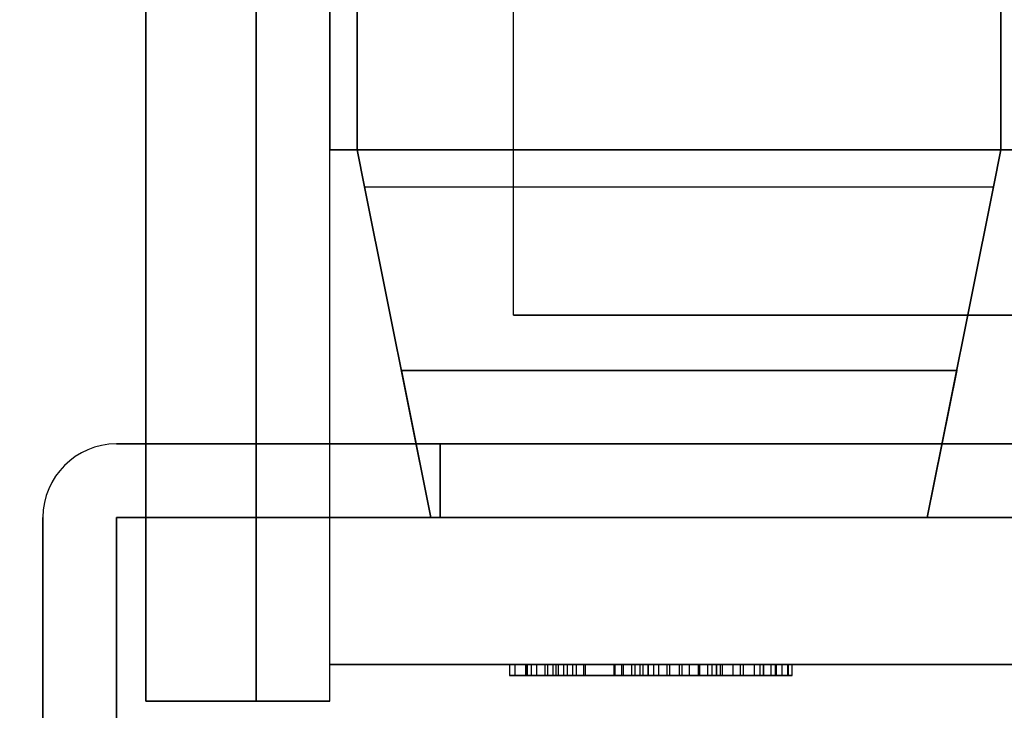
# Model space of a CAD drawing. Header units: millimetres. Extents: x 0 to 1524, y 0 to 1016.
# Tile 170 of 256: x 653.15 to 655.83, y 765.25 to 767.13. Entities that reach past the tile are written whole.
import ezdxf

# ---------------------------------------------------------------- set-up
doc = ezdxf.new("R2010")
doc.units = ezdxf.units.MM
doc.header["$LTSCALE"] = 83.82
doc.layers.get('0').update_dxf_attribs({"linetype": 'CONTINUOUS'})
doc.styles.get("Standard").update_dxf_attribs({"font": 'txt', "width": 0.8})
doc.dimstyles.new('DIMSTYLE_1', dxfattribs={"dimtxt": 15, "dimasz": 12, "dimexe": 0.18, "dimexo": 0.0625, "dimgap": 0.09, "dimtad": 1, "dimzin": 0, "dimdsep": 46, "dimtxsty": 'STANDARD', "dimblk": 'CLOSED', "dimblk1": 'CLOSED', "dimblk2": 'CLOSED', "dimcen": 0.09, "dimadec": 0, "dimazin": 0, "dimtp": 0.01, "dimtm": 0.01, "dimtfac": 1, "dimtofl": 0, "dimtmove": 0, "dimatfit": 3, "dimldrblk": 'CLOSED', "dimfxl": 1, "dimtolj": 1, "dimtzin": 0, "dimarcsym": 0})

# ---------------------------------------------------------------- blocks, each defined once
blk = doc.blocks.new('_CLOSED')
at = {"color": 0, "linetype": 'BYBLOCK'}
for p, q in [((0, 0), (-1, 0.20833)), ((-1, 0.20833), (-1, -0.20833)), ((-1, -0.20833), (0, 0)), ((-1, 0), (0, 0))]:
    blk.add_line(p, q, dxfattribs=at)
blk = doc.blocks.new('*D8')
at = {"color": 2, "linetype": 'CONTINUOUS'}
for p, q in [((743.4875, 787.1161), (417.6691, 787.1161)), ((418.6691, 787.1161), (418.6691, 678.1368)), ((418.6691, 569.1575), (418.6691, 678.1368)), ((571.0558, 569.1575), (417.6691, 569.1575))]:
    blk.add_line(p, q, dxfattribs=at)
at = {"color": 2, "linetype": 'CONTINUOUS', "xscale": 12, "yscale": 12, "zscale": 12}
for p, rotation in [((418.6691, 787.1161), 90), ((418.6691, 569.1575), 270)]:
    blk.add_blockref('_CLOSED', p, dxfattribs=dict(at, rotation=rotation))

msp = doc.modelspace()

# ---------------------------------------------------------------- linework, layer by layer
at = {"color": 6, "linetype": 'CONTINUOUS'}
for p, q in [((654.0694, 769.6775), (654.0694, 766.7775)), ((654.0694, 769.6775), (654.0694, 766.7775)), ((654.0694, 769.6775), (654.0694, 766.7775)), ((654.0694, 769.6775), (654.0694, 766.7775)), ((653.4944, 765.2775), (653.4944, 768.9775)), ((653.4944, 768.9775), (653.4944, 765.2775)), ((653.4944, 765.2775), (653.4944, 768.9775)), ((653.4944, 768.9775), (653.4944, 765.2775)), ((653.7944, 768.9775), (653.7944, 765.2775)), ((653.7944, 765.2775), (653.7944, 768.9775)), ((653.7944, 768.9775), (653.7944, 765.2775)), ((653.7944, 765.2775), (653.7944, 768.9775)), ((653.9944, 765.3775), (653.9944, 768.6775)), ((653.9944, 765.3775), (653.9944, 768.6775)), ((653.9944, 765.3775), (653.9944, 768.6775)), ((653.9944, 765.3775), (653.9944, 768.6775)), ((654.4944, 766.3275), (654.4944, 768.1775)), ((654.4944, 766.3275), (654.4944, 768.1775)), ((654.4944, 766.3275), (654.4944, 768.1775)), ((654.4944, 766.3275), (654.4944, 768.1775)), ((653.9944, 765.2775), (653.9944, 766.7775)), ((655.8944, 766.7775), (653.9944, 766.7775)), ((653.9944, 766.7775), (655.8944, 766.7775)), ((653.9944, 765.2775), (653.9944, 766.7775)), ((653.9944, 765.2775), (653.9944, 766.7775)), ((655.8944, 766.7775), (653.9944, 766.7775)), ((653.9944, 766.7775), (655.8944, 766.7775)), ((653.9944, 765.2775), (653.9944, 766.7775)), ((654.0894, 766.6775), (655.7994, 766.6775)), ((654.0894, 766.6775), (655.7994, 766.6775)), ((654.0894, 766.6775), (655.7994, 766.6775)), ((654.0894, 766.6775), (655.7994, 766.6775)), ((654.2944, 765.9775), (653.4144, 765.9775)), ((653.4144, 765.9775), (654.2944, 765.9775)), ((653.4144, 765.9775), (654.2944, 765.9775)), ((653.4144, 765.9775), (654.2944, 765.9775)), ((654.2944, 765.9775), (653.4144, 765.9775)), ((653.4144, 765.9775), (654.2944, 765.9775)), ((654.2944, 765.9775), (653.4144, 765.9775)), ((653.4144, 765.9775), (654.2944, 765.9775)), ((653.4144, 765.9775), (654.2944, 765.9775)), ((653.4144, 765.9775), (654.2944, 765.9775)), ((654.2944, 765.9775), (653.4144, 765.9775)), ((653.4144, 765.9775), (654.2944, 765.9775)), ((653.2144, 763.9775), (653.2144, 765.7775)), ((653.2144, 765.7775), (653.2144, 763.9775)), ((653.2144, 763.9775), (653.2144, 765.7775)), ((653.2144, 763.9775), (653.2144, 765.7775)), ((653.2144, 763.9775), (653.2144, 765.7775)), ((653.2144, 765.7775), (653.2144, 763.9775)), ((653.2144, 763.9775), (653.2144, 765.7775)), ((653.2144, 765.7775), (653.2144, 763.9775)), ((653.2144, 763.9775), (653.2144, 765.7775)), ((653.2144, 763.9775), (653.2144, 765.7775)), ((653.2144, 763.9775), (653.2144, 765.7775)), ((653.2144, 765.7775), (653.2144, 763.9775)), ((653.4144, 763.9336), (653.4144, 765.7775)), ((653.4144, 765.7775), (653.4144, 763.9336)), ((653.4144, 765.7775), (654.2944, 765.7775)), ((654.2944, 765.7775), (653.4144, 765.7775)), ((653.4144, 765.7775), (653.4144, 763.9336)), ((654.2944, 765.7775), (653.4144, 765.7775)), ((653.4144, 765.7775), (653.4144, 763.9336)), ((654.2944, 765.7775), (653.4144, 765.7775)), ((653.4144, 765.7775), (653.4144, 763.9336)), ((653.4144, 763.9336), (653.4144, 765.7775)), ((654.2944, 765.7775), (653.4144, 765.7775)), ((653.4144, 765.7775), (654.2944, 765.7775)), ((653.4144, 763.9336), (653.4144, 765.7775)), ((653.4144, 765.7775), (653.4144, 763.9336)), ((653.4144, 765.7775), (654.2944, 765.7775)), ((654.2944, 765.7775), (653.4144, 765.7775)), ((653.4144, 765.7775), (653.4144, 763.9336)), ((654.2944, 765.7775), (653.4144, 765.7775)), ((653.4144, 765.7775), (653.4144, 763.9336)), ((654.2944, 765.7775), (653.4144, 765.7775)), ((653.4144, 765.7775), (653.4144, 763.9336)), ((653.4144, 763.9336), (653.4144, 765.7775)), ((654.2944, 765.7775), (653.4144, 765.7775)), ((653.4144, 765.7775), (654.2944, 765.7775)), ((653.4944, 765.2775), (653.4944, 765.7775)), ((653.9944, 765.7775), (653.4944, 765.7775)), ((653.4944, 765.7775), (653.9944, 765.7775)), ((653.4944, 765.2775), (653.4944, 765.7775)), ((653.4944, 765.2775), (653.4944, 765.7775)), ((653.9944, 765.7775), (653.4944, 765.7775)), ((653.4944, 765.7775), (653.9944, 765.7775)), ((653.4944, 765.2775), (653.4944, 765.7775)), ((653.9944, 765.3775), (653.9944, 765.7775)), ((653.9944, 765.3775), (653.9944, 765.7775)), ((653.9944, 765.3775), (653.9944, 765.7775)), ((653.9944, 765.3775), (653.9944, 765.7775)), ((654.2694, 765.7775), (655.6194, 765.7775)), ((654.2694, 765.7775), (655.6194, 765.7775)), ((654.2694, 765.7775), (655.6194, 765.7775)), ((655.6194, 765.7775), (654.2694, 765.7775)), ((654.2694, 765.7775), (655.6194, 765.7775)), ((654.2694, 765.7775), (655.6194, 765.7775)), ((654.2694, 765.7775), (655.6194, 765.7775)), ((655.6194, 765.7775), (654.2694, 765.7775)), ((653.9944, 765.2775), (653.9944, 765.3775)), ((653.9944, 765.3775), (655.8944, 765.3775)), ((655.8944, 765.3775), (653.9944, 765.3775)), ((653.9944, 765.2775), (653.9944, 765.3775)), ((653.9944, 765.2775), (653.9944, 765.3775)), ((653.9944, 765.3775), (655.8944, 765.3775)), ((655.8944, 765.3775), (653.9944, 765.3775)), ((653.9944, 765.2775), (653.9944, 765.3775)), ((654.4833, 765.3775), (654.531, 765.3775)), ((654.5564, 765.3775), (654.4833, 765.3775)), ((654.4833, 765.3775), (654.4833, 765.3475)), ((654.4833, 765.3775), (654.531, 765.3775)), ((654.5564, 765.3775), (654.4833, 765.3775)), ((654.4833, 765.3775), (654.4833, 765.3475)), ((654.4981, 765.3775), (654.5793, 765.3775)), ((655.1743, 765.3775), (654.4981, 765.3775)), ((654.4981, 765.3775), (654.4981, 765.3475)), ((654.4981, 765.3775), (654.5793, 765.3775)), ((655.1743, 765.3775), (654.4981, 765.3775)), ((654.4981, 765.3775), (654.4981, 765.3475)), ((654.5277, 765.3775), (654.6097, 765.3775)), ((654.5425, 765.3775), (654.5277, 765.3775)), ((654.5277, 765.3475), (654.5277, 765.3775)), ((654.5277, 765.3775), (654.5277, 765.3475)), ((654.5277, 765.3775), (654.6097, 765.3775)), ((654.5425, 765.3775), (654.5277, 765.3775)), ((654.5277, 765.3475), (654.5277, 765.3775)), ((654.5277, 765.3775), (654.5277, 765.3475)), ((654.531, 765.3775), (654.7879, 765.3775)), ((654.531, 765.3775), (654.531, 765.3475)), ((654.531, 765.3775), (654.7879, 765.3775)), ((654.531, 765.3775), (654.531, 765.3475)), ((654.5425, 765.3775), (654.6402, 765.3775)), ((654.5425, 765.3775), (654.6402, 765.3775)), ((654.7699, 765.3775), (654.5564, 765.3775)), ((654.5564, 765.3775), (654.5564, 765.3475)), ((654.7699, 765.3775), (654.5564, 765.3775)), ((654.5564, 765.3775), (654.5564, 765.3475)), ((654.5793, 765.3775), (654.815, 765.3775)), ((654.5793, 765.3775), (654.5793, 765.3475)), ((654.5793, 765.3775), (654.815, 765.3775)), ((654.5793, 765.3775), (654.5793, 765.3475)), ((654.587, 765.3775), (654.6314, 765.3775)), ((654.587, 765.3775), (654.6314, 765.3775)), ((654.6018, 765.3775), (655.1743, 765.3775)), ((654.665, 765.3775), (654.6018, 765.3775)), ((654.6018, 765.3475), (654.6018, 765.3775)), ((654.6018, 765.3775), (655.1743, 765.3775)), ((654.665, 765.3775), (654.6018, 765.3775)), ((654.6018, 765.3475), (654.6018, 765.3775)), ((654.6097, 765.3775), (654.8604, 765.3775)), ((654.6097, 765.3775), (654.6097, 765.3475)), ((654.6097, 765.3775), (654.8604, 765.3775)), ((654.6097, 765.3775), (654.6097, 765.3475)), ((654.655, 765.3775), (654.6166, 765.3775)), ((654.655, 765.3775), (654.6166, 765.3775)), ((654.6886, 765.3775), (654.6314, 765.3775)), ((654.6842, 765.3775), (654.6314, 765.3775)), ((654.6314, 765.3475), (654.6314, 765.3775)), ((654.6886, 765.3775), (654.6314, 765.3775)), ((654.6842, 765.3775), (654.6314, 765.3775)), ((654.6314, 765.3475), (654.6314, 765.3775)), ((654.6402, 765.3775), (654.8462, 765.3775)), ((654.6402, 765.3775), (654.6402, 765.3475)), ((654.6402, 765.3775), (654.8462, 765.3775)), ((654.6402, 765.3775), (654.6402, 765.3475)), ((654.824, 765.3775), (654.655, 765.3775)), ((654.655, 765.3775), (654.655, 765.3475)), ((654.824, 765.3775), (654.655, 765.3775)), ((654.655, 765.3775), (654.655, 765.3475)), ((654.8888, 765.3775), (654.665, 765.3775)), ((654.665, 765.3775), (654.665, 765.3475)), ((654.8888, 765.3775), (654.665, 765.3775)), ((654.665, 765.3775), (654.665, 765.3475)), ((654.8381, 765.3775), (654.6842, 765.3775)), ((654.6842, 765.3775), (654.6842, 765.3475)), ((654.8381, 765.3775), (654.6842, 765.3775)), ((654.6842, 765.3775), (654.6842, 765.3475)), ((654.7671, 765.3775), (654.9451, 765.3775)), ((654.7671, 765.3775), (654.9451, 765.3775)), ((654.9516, 765.3775), (654.7699, 765.3775)), ((654.7699, 765.3775), (654.7699, 765.3475)), ((654.9516, 765.3775), (654.7699, 765.3775)), ((654.7699, 765.3775), (654.7699, 765.3475)), ((654.7879, 765.3775), (655.0002, 765.3775)), ((654.7879, 765.3775), (654.7879, 765.3475)), ((654.7879, 765.3775), (655.0002, 765.3775)), ((654.7879, 765.3775), (654.7879, 765.3475)), ((654.9719, 765.3775), (654.7932, 765.3775)), ((654.9719, 765.3775), (654.7932, 765.3775)), ((654.815, 765.3775), (655.0217, 765.3775)), ((654.815, 765.3775), (654.815, 765.3475)), ((654.815, 765.3775), (655.0217, 765.3775)), ((654.815, 765.3775), (654.815, 765.3475)), ((654.9965, 765.3775), (654.8381, 765.3775)), ((654.8381, 765.3775), (654.8381, 765.3475)), ((654.9965, 765.3775), (654.8381, 765.3775)), ((654.8381, 765.3775), (654.8381, 765.3475)), ((654.8462, 765.3775), (655.0615, 765.3775)), ((654.8462, 765.3775), (654.8462, 765.3475)), ((654.8462, 765.3775), (655.0615, 765.3775)), ((654.8462, 765.3775), (654.8462, 765.3475)), ((655.0335, 765.3775), (654.8604, 765.3775)), ((654.8604, 765.3775), (655.1108, 765.3775)), ((654.8604, 765.3775), (654.8604, 765.3475)), ((655.0335, 765.3775), (654.8604, 765.3775)), ((654.8604, 765.3775), (655.1108, 765.3775)), ((654.8604, 765.3775), (654.8604, 765.3475)), ((654.9111, 765.3775), (654.8759, 765.3775)), ((654.9111, 765.3775), (654.8759, 765.3775)), ((654.9196, 765.3775), (654.8888, 765.3775)), ((654.8888, 765.3775), (654.8888, 765.3475)), ((654.9196, 765.3775), (654.8888, 765.3775)), ((654.8888, 765.3775), (654.8888, 765.3475)), ((655.1187, 765.3775), (654.9196, 765.3775)), ((654.9196, 765.3475), (654.9196, 765.3775)), ((655.1187, 765.3775), (654.9196, 765.3775)), ((654.9196, 765.3475), (654.9196, 765.3775)), ((654.9451, 765.3775), (655.0462, 765.3775)), ((654.9451, 765.3775), (654.9451, 765.3475)), ((654.9451, 765.3775), (655.0462, 765.3775)), ((654.9451, 765.3775), (654.9451, 765.3475)), ((655.0562, 765.3775), (654.9516, 765.3775)), ((654.9516, 765.3775), (654.9516, 765.3475)), ((655.0562, 765.3775), (654.9516, 765.3775)), ((654.9516, 765.3775), (654.9516, 765.3475)), ((655.0462, 765.3775), (654.9965, 765.3775)), ((654.9965, 765.3775), (654.9965, 765.3475)), ((655.0462, 765.3775), (654.9965, 765.3775)), ((654.9965, 765.3775), (654.9965, 765.3475)), ((655.0002, 765.3775), (655.0462, 765.3775)), ((655.0002, 765.3775), (655.0002, 765.3475)), ((655.0002, 765.3775), (655.0462, 765.3775)), ((655.0002, 765.3775), (655.0002, 765.3475)), ((655.0217, 765.3775), (655.0907, 765.3775)), ((655.0217, 765.3775), (655.0217, 765.3475)), ((655.0217, 765.3775), (655.0907, 765.3775)), ((655.0217, 765.3775), (655.0217, 765.3475)), ((655.0907, 765.3775), (655.0335, 765.3775)), ((655.0335, 765.3775), (655.0335, 765.3475)), ((655.0907, 765.3775), (655.0335, 765.3775)), ((655.0335, 765.3775), (655.0335, 765.3475)), ((655.0462, 765.3775), (655.0462, 765.3475)), ((655.0462, 765.3475), (655.0462, 765.3775)), ((655.0462, 765.3775), (655.0462, 765.3475)), ((655.0462, 765.3475), (655.0462, 765.3775)), ((655.0615, 765.3775), (655.1499, 765.3775)), ((655.0615, 765.3775), (655.0615, 765.3475)), ((655.0615, 765.3775), (655.1499, 765.3775)), ((655.0615, 765.3775), (655.0615, 765.3475)), ((655.0907, 765.3775), (655.0907, 765.3475)), ((655.0907, 765.3775), (655.0907, 765.3475)), ((655.1108, 765.3775), (655.1944, 765.3775)), ((655.1108, 765.3775), (655.1108, 765.3475)), ((655.1108, 765.3775), (655.1944, 765.3775)), ((655.1108, 765.3775), (655.1108, 765.3475)), ((655.1944, 765.3775), (655.1187, 765.3775)), ((655.1187, 765.3775), (655.1187, 765.3475)), ((655.1944, 765.3775), (655.1187, 765.3775)), ((655.1187, 765.3775), (655.1187, 765.3475)), ((655.1499, 765.3475), (655.1499, 765.3775)), ((655.1499, 765.3475), (655.1499, 765.3775)), ((655.1641, 765.3775), (655.2078, 765.3775)), ((655.1641, 765.3775), (655.2078, 765.3775)), ((655.1944, 765.3775), (655.1944, 765.3475)), ((655.1944, 765.3775), (655.1944, 765.3475)), ((655.2407, 765.3775), (655.2062, 765.3775)), ((655.2407, 765.3775), (655.2062, 765.3775)), ((655.224, 765.3775), (655.2092, 765.3775)), ((655.224, 765.3775), (655.2092, 765.3775)), ((655.2391, 765.3775), (655.2516, 765.3775)), ((655.2391, 765.3775), (655.2516, 765.3775)), ((654.4833, 765.3475), (654.5564, 765.3475)), ((654.531, 765.3475), (654.4833, 765.3475)), ((654.4833, 765.3475), (654.5564, 765.3475)), ((654.531, 765.3475), (654.4833, 765.3475)), ((654.5793, 765.3475), (654.4981, 765.3475)), ((655.1743, 765.3475), (654.4981, 765.3475)), ((654.5793, 765.3475), (654.4981, 765.3475)), ((655.1743, 765.3475), (654.4981, 765.3475)), ((654.5277, 765.3475), (654.5425, 765.3475)), ((654.6097, 765.3475), (654.5277, 765.3475)), ((654.5277, 765.3475), (654.5425, 765.3475)), ((654.6097, 765.3475), (654.5277, 765.3475)), ((654.7879, 765.3475), (654.531, 765.3475)), ((654.7879, 765.3475), (654.531, 765.3475)), ((654.6402, 765.3475), (654.5425, 765.3475)), ((654.6402, 765.3475), (654.5425, 765.3475)), ((654.5564, 765.3475), (654.7699, 765.3475)), ((654.5564, 765.3475), (654.7699, 765.3475)), ((654.815, 765.3475), (654.5793, 765.3475)), ((654.815, 765.3475), (654.5793, 765.3475)), ((654.6314, 765.3475), (654.587, 765.3475)), ((654.6314, 765.3475), (654.587, 765.3475)), ((654.6018, 765.3475), (655.1743, 765.3475)), ((654.6018, 765.3475), (654.665, 765.3475)), ((654.6018, 765.3475), (655.1743, 765.3475)), ((654.6018, 765.3475), (654.665, 765.3475)), ((654.8604, 765.3475), (654.6097, 765.3475)), ((654.8604, 765.3475), (654.6097, 765.3475)), ((654.6166, 765.3475), (654.655, 765.3475)), ((654.6166, 765.3475), (654.655, 765.3475)), ((654.6314, 765.3475), (654.6886, 765.3475)), ((654.6314, 765.3475), (654.6842, 765.3475)), ((654.6314, 765.3475), (654.6886, 765.3475)), ((654.6314, 765.3475), (654.6842, 765.3475)), ((654.8462, 765.3475), (654.6402, 765.3475)), ((654.8462, 765.3475), (654.6402, 765.3475)), ((654.824, 765.3475), (654.655, 765.3475)), ((654.824, 765.3475), (654.655, 765.3475)), ((654.665, 765.3475), (654.8888, 765.3475)), ((654.665, 765.3475), (654.8888, 765.3475)), ((654.6842, 765.3475), (654.8381, 765.3475)), ((654.6842, 765.3475), (654.8381, 765.3475)), ((654.9451, 765.3475), (654.7671, 765.3475)), ((654.9451, 765.3475), (654.7671, 765.3475)), ((654.7699, 765.3475), (654.9516, 765.3475)), ((654.7699, 765.3475), (654.9516, 765.3475)), ((655.0002, 765.3475), (654.7879, 765.3475)), ((655.0002, 765.3475), (654.7879, 765.3475)), ((654.7932, 765.3475), (654.9719, 765.3475)), ((654.7932, 765.3475), (654.9719, 765.3475)), ((655.0217, 765.3475), (654.815, 765.3475)), ((655.0217, 765.3475), (654.815, 765.3475)), ((654.8381, 765.3475), (654.9965, 765.3475)), ((654.8381, 765.3475), (654.9965, 765.3475)), ((655.0615, 765.3475), (654.8462, 765.3475)), ((655.0615, 765.3475), (654.8462, 765.3475)), ((655.1108, 765.3475), (654.8604, 765.3475)), ((654.8604, 765.3475), (655.0335, 765.3475)), ((655.1108, 765.3475), (654.8604, 765.3475)), ((654.8604, 765.3475), (655.0335, 765.3475)), ((654.8759, 765.3475), (654.9111, 765.3475)), ((654.8759, 765.3475), (654.9111, 765.3475)), ((654.8888, 765.3475), (654.9196, 765.3475)), ((654.8888, 765.3475), (654.9196, 765.3475)), ((654.9196, 765.3475), (655.1187, 765.3475)), ((654.9196, 765.3475), (655.1187, 765.3475)), ((655.0462, 765.3475), (654.9451, 765.3475)), ((655.0462, 765.3475), (654.9451, 765.3475)), ((654.9516, 765.3475), (655.0562, 765.3475)), ((654.9516, 765.3475), (655.0562, 765.3475)), ((654.9965, 765.3475), (655.0462, 765.3475)), ((654.9965, 765.3475), (655.0462, 765.3475)), ((655.0462, 765.3475), (655.0002, 765.3475)), ((655.0462, 765.3475), (655.0002, 765.3475)), ((655.0907, 765.3475), (655.0217, 765.3475)), ((655.0907, 765.3475), (655.0217, 765.3475)), ((655.0335, 765.3475), (655.0907, 765.3475)), ((655.0335, 765.3475), (655.0907, 765.3475)), ((655.1499, 765.3475), (655.0615, 765.3475)), ((655.1499, 765.3475), (655.0615, 765.3475)), ((655.1944, 765.3475), (655.1108, 765.3475)), ((655.1944, 765.3475), (655.1108, 765.3475)), ((655.1187, 765.3475), (655.1944, 765.3475)), ((655.1187, 765.3475), (655.1944, 765.3475)), ((655.2078, 765.3475), (655.1641, 765.3475)), ((655.2078, 765.3475), (655.1641, 765.3475)), ((655.2062, 765.3475), (655.2407, 765.3475)), ((655.2062, 765.3475), (655.2407, 765.3475)), ((655.2092, 765.3475), (655.224, 765.3475)), ((655.2092, 765.3475), (655.224, 765.3475)), ((655.2516, 765.3475), (655.2391, 765.3475)), ((655.2516, 765.3475), (655.2391, 765.3475)), ((653.4944, 765.2775), (653.9944, 765.2775)), ((653.9944, 765.2775), (653.4944, 765.2775)), ((653.4944, 765.2775), (653.9944, 765.2775)), ((653.9944, 765.2775), (653.4944, 765.2775)), ((653.9944, 765.2775), (653.7944, 765.2775)), ((653.7944, 765.2775), (653.9944, 765.2775)), ((653.9944, 765.2775), (653.7944, 765.2775)), ((653.7944, 765.2775), (653.9944, 765.2775))]:
    msp.add_line(p, q, dxfattribs=at)
at = {"color": 7, "linetype": 'CONTINUOUS'}
for p, q in [((655.8194, 766.7775), (655.8194, 769.6775)), ((655.8194, 769.6775), (655.8194, 766.7775)), ((655.8194, 766.7775), (655.8194, 769.6775)), ((655.8194, 769.6775), (655.8194, 766.7775)), ((654.0694, 769.4775), (654.0694, 766.7775)), ((654.0694, 766.7775), (654.0694, 769.4775)), ((654.0694, 769.4775), (654.0694, 766.7775)), ((654.0694, 766.7775), (654.0694, 769.4775)), ((653.9944, 768.6775), (653.9944, 766.7775)), ((653.9944, 766.7775), (653.9944, 768.6775)), ((653.9944, 768.6775), (653.9944, 766.7775)), ((653.9944, 766.7775), (653.9944, 768.6775)), ((655.8944, 766.7775), (653.9944, 766.7775)), ((653.9944, 766.7775), (655.8944, 766.7775)), ((655.8944, 766.7775), (653.9944, 766.7775)), ((653.9944, 766.7775), (655.8944, 766.7775)), ((654.0694, 766.7775), (654.0894, 766.6775)), ((655.8194, 766.7775), (654.0694, 766.7775)), ((654.0694, 766.7775), (655.8194, 766.7775)), ((655.8194, 766.7775), (654.0694, 766.7775)), ((654.0694, 766.7775), (655.8194, 766.7775)), ((654.0894, 766.6775), (654.0694, 766.7775)), ((654.0694, 766.7775), (654.0894, 766.6775)), ((655.8194, 766.7775), (654.0694, 766.7775)), ((654.0694, 766.7775), (655.8194, 766.7775)), ((655.8194, 766.7775), (654.0694, 766.7775)), ((654.0694, 766.7775), (655.8194, 766.7775)), ((654.0894, 766.6775), (654.0694, 766.7775)), ((655.7994, 766.6775), (655.8194, 766.7775)), ((655.8194, 766.7775), (655.7994, 766.6775)), ((655.7994, 766.6775), (655.8194, 766.7775)), ((655.8194, 766.7775), (655.7994, 766.6775)), ((654.0894, 766.6775), (654.2694, 765.7775)), ((654.2694, 765.7775), (654.0894, 766.6775)), ((654.0894, 766.6775), (654.2694, 765.7775)), ((654.2694, 765.7775), (654.0894, 766.6775)), ((655.6194, 765.7775), (655.7994, 766.6775)), ((655.7994, 766.6775), (655.6194, 765.7775)), ((655.6194, 765.7775), (655.7994, 766.6775)), ((655.7994, 766.6775), (655.6194, 765.7775)), ((655.8944, 766.3275), (654.4944, 766.3275)), ((654.4944, 766.3275), (655.8944, 766.3275)), ((655.8944, 766.3275), (654.4944, 766.3275)), ((654.4944, 766.3275), (655.8944, 766.3275)), ((654.1894, 766.1775), (655.6994, 766.1775)), ((654.2694, 765.7775), (654.1894, 766.1775)), ((654.1894, 766.1775), (654.2694, 765.7775)), ((655.6994, 766.1775), (654.1894, 766.1775)), ((654.1894, 766.1775), (655.6994, 766.1775)), ((654.2694, 765.7775), (654.1894, 766.1775)), ((654.1894, 766.1775), (654.2694, 765.7775)), ((655.6994, 766.1775), (654.1894, 766.1775)), ((655.6994, 766.1775), (655.6194, 765.7775)), ((655.6194, 765.7775), (655.6994, 766.1775)), ((655.6994, 766.1775), (655.6194, 765.7775)), ((655.6194, 765.7775), (655.6994, 766.1775)), ((653.4944, 765.7775), (653.4944, 765.9775)), ((653.4944, 765.9775), (653.4944, 765.7775)), ((653.4944, 765.7775), (653.4944, 765.9775)), ((653.4944, 765.9775), (653.4944, 765.7775)), ((653.4944, 765.7775), (653.4944, 765.9775)), ((653.4944, 765.9775), (653.4944, 765.7775)), ((653.4944, 765.7775), (653.4944, 765.9775)), ((653.4944, 765.9775), (653.4944, 765.7775)), ((653.4944, 765.7775), (653.4944, 765.9775)), ((653.4944, 765.9775), (653.4944, 765.7775)), ((653.4944, 765.7775), (653.4944, 765.9775)), ((653.4944, 765.9775), (653.4944, 765.7775)), ((654.2944, 765.7775), (654.2944, 765.9775)), ((655.2444, 765.9775), (654.2944, 765.9775)), ((654.2944, 765.9775), (656.5694, 765.9775)), ((654.2944, 765.9775), (654.2944, 765.7775)), ((654.2944, 765.7775), (654.2944, 765.9775)), ((654.2944, 765.9775), (654.2944, 765.7775)), ((656.5694, 765.9775), (654.2944, 765.9775)), ((654.2944, 765.9775), (655.2444, 765.9775)), ((654.2944, 765.7775), (654.2944, 765.9775)), ((654.2944, 765.9775), (654.2944, 765.7775)), ((655.1444, 765.9775), (654.2944, 765.9775)), ((654.2944, 765.9775), (655.1444, 765.9775)), ((654.2944, 765.7775), (654.2944, 765.9775)), ((655.2444, 765.9775), (654.2944, 765.9775)), ((654.2944, 765.9775), (656.5694, 765.9775)), ((654.2944, 765.9775), (654.2944, 765.7775)), ((654.2944, 765.7775), (654.2944, 765.9775)), ((654.2944, 765.9775), (654.2944, 765.7775)), ((656.5694, 765.9775), (654.2944, 765.9775)), ((654.2944, 765.9775), (655.2444, 765.9775)), ((654.2944, 765.7775), (654.2944, 765.9775)), ((654.2944, 765.9775), (654.2944, 765.7775)), ((655.1444, 765.9775), (654.2944, 765.9775)), ((654.2944, 765.9775), (655.1444, 765.9775)), ((655.2444, 765.9775), (655.1444, 765.9775)), ((655.1444, 765.9775), (655.2444, 765.9775)), ((655.2444, 765.9775), (655.1444, 765.9775)), ((655.1444, 765.9775), (655.2444, 765.9775)), ((655.7444, 765.9775), (655.2444, 765.9775)), ((655.2444, 765.9775), (655.7444, 765.9775)), ((655.3444, 765.9775), (655.2444, 765.9775)), ((655.2444, 765.9775), (655.3444, 765.9775)), ((655.7444, 765.9775), (655.2444, 765.9775)), ((655.2444, 765.9775), (655.7444, 765.9775)), ((655.3444, 765.9775), (655.2444, 765.9775)), ((655.2444, 765.9775), (655.3444, 765.9775)), ((657.0944, 765.9775), (655.3444, 765.9775)), ((655.3444, 765.9775), (657.0944, 765.9775)), ((657.0944, 765.9775), (655.3444, 765.9775)), ((655.3444, 765.9775), (657.0944, 765.9775)), ((658.1694, 765.9775), (655.7444, 765.9775)), ((655.7444, 765.9775), (658.1694, 765.9775)), ((658.1694, 765.9775), (655.7444, 765.9775)), ((655.7444, 765.9775), (658.1694, 765.9775)), ((653.9944, 765.7775), (653.4944, 765.7775)), ((653.9944, 765.7775), (653.4944, 765.7775)), ((653.4944, 765.7775), (653.9944, 765.7775)), ((653.4944, 765.7775), (653.9944, 765.7775)), ((653.9944, 765.7775), (653.4944, 765.7775)), ((653.4944, 765.7775), (653.9944, 765.7775)), ((653.9944, 765.7775), (653.4944, 765.7775)), ((653.9944, 765.7775), (653.4944, 765.7775)), ((653.4944, 765.7775), (653.9944, 765.7775)), ((653.4944, 765.7775), (653.9944, 765.7775)), ((653.9944, 765.7775), (653.4944, 765.7775)), ((653.4944, 765.7775), (653.9944, 765.7775)), ((656.5694, 765.7775), (654.2944, 765.7775)), ((654.2944, 765.7775), (655.2444, 765.7775)), ((655.2444, 765.7775), (654.2944, 765.7775)), ((654.2944, 765.7775), (656.5694, 765.7775)), ((655.1444, 765.7775), (654.2944, 765.7775)), ((654.2944, 765.7775), (655.1444, 765.7775)), ((656.5694, 765.7775), (654.2944, 765.7775)), ((654.2944, 765.7775), (655.2444, 765.7775)), ((655.2444, 765.7775), (654.2944, 765.7775)), ((654.2944, 765.7775), (656.5694, 765.7775)), ((655.1444, 765.7775), (654.2944, 765.7775)), ((654.2944, 765.7775), (655.1444, 765.7775)), ((655.2444, 765.7775), (655.1444, 765.7775)), ((655.1444, 765.7775), (655.2444, 765.7775)), ((655.2444, 765.7775), (655.1444, 765.7775)), ((655.1444, 765.7775), (655.2444, 765.7775)), ((655.2444, 765.7775), (655.7444, 765.7775)), ((655.7444, 765.7775), (655.2444, 765.7775)), ((655.3444, 765.7775), (655.2444, 765.7775)), ((655.2444, 765.7775), (655.3444, 765.7775)), ((655.2444, 765.7775), (655.7444, 765.7775)), ((655.7444, 765.7775), (655.2444, 765.7775)), ((655.3444, 765.7775), (655.2444, 765.7775)), ((655.2444, 765.7775), (655.3444, 765.7775)), ((656.5907, 765.7775), (655.3444, 765.7775)), ((655.3444, 765.7775), (656.5907, 765.7775)), ((656.5907, 765.7775), (655.3444, 765.7775)), ((655.3444, 765.7775), (656.5907, 765.7775)), ((655.7444, 765.7775), (656.9442, 765.7775)), ((656.9442, 765.7775), (655.7444, 765.7775)), ((655.7444, 765.7775), (656.9442, 765.7775)), ((656.9442, 765.7775), (655.7444, 765.7775)), ((654.5513, 765.3775), (654.5413, 765.3775)), ((654.5513, 765.3775), (654.5413, 765.3775)), ((654.5787, 765.3775), (654.5425, 765.3775)), ((654.5425, 765.3775), (654.5425, 765.3475)), ((654.5425, 765.3775), (654.5425, 765.3475)), ((654.5787, 765.3775), (654.5425, 765.3775)), ((654.5425, 765.3775), (654.5425, 765.3475)), ((654.5425, 765.3775), (654.5425, 765.3475)), ((654.5805, 765.3775), (654.5513, 765.3775)), ((654.5805, 765.3775), (654.5513, 765.3775)), ((654.615, 765.3775), (654.5787, 765.3775)), ((654.615, 765.3775), (654.5787, 765.3775)), ((654.6124, 765.3775), (654.5805, 765.3775)), ((654.6124, 765.3775), (654.5805, 765.3775)), ((654.6324, 765.3775), (654.5869, 765.3775)), ((654.6324, 765.3775), (654.5869, 765.3775)), ((654.587, 765.3775), (654.587, 765.3475)), ((654.587, 765.3775), (654.587, 765.3475)), ((654.6314, 765.3775), (654.6124, 765.3775)), ((654.6314, 765.3775), (654.6124, 765.3775)), ((654.6314, 765.3775), (654.615, 765.3775)), ((654.6314, 765.3775), (654.615, 765.3775)), ((654.6165, 765.3775), (654.6513, 765.3775)), ((654.6165, 765.3775), (654.6513, 765.3775)), ((654.6166, 765.3475), (654.6166, 765.3775)), ((654.6166, 765.3475), (654.6166, 765.3775)), ((654.6314, 765.3475), (654.6314, 765.3775)), ((654.6314, 765.3475), (654.6314, 765.3775)), ((654.6314, 765.3775), (654.7671, 765.3775)), ((654.6314, 765.3475), (654.6314, 765.3775)), ((654.6314, 765.3475), (654.6314, 765.3775)), ((654.6314, 765.3475), (654.6314, 765.3775)), ((654.6314, 765.3775), (654.7671, 765.3775)), ((654.6314, 765.3475), (654.6314, 765.3775)), ((654.7932, 765.3775), (654.6324, 765.3775)), ((654.7932, 765.3775), (654.6324, 765.3775)), ((654.6513, 765.3775), (654.7856, 765.3775)), ((654.6513, 765.3775), (654.7856, 765.3775)), ((654.8604, 765.3775), (654.6886, 765.3775)), ((654.6886, 765.3775), (654.6886, 765.3475)), ((654.8604, 765.3775), (654.6886, 765.3775)), ((654.6886, 765.3775), (654.6886, 765.3475)), ((654.7671, 765.3775), (654.7671, 765.3475)), ((654.7671, 765.3775), (654.7671, 765.3475)), ((654.7856, 765.3775), (654.8439, 765.3775)), ((654.7856, 765.3775), (654.8439, 765.3775)), ((654.7932, 765.3475), (654.7932, 765.3775)), ((654.7932, 765.3475), (654.7932, 765.3775)), ((654.8391, 765.3775), (654.824, 765.3775)), ((654.824, 765.3775), (654.824, 765.3475)), ((654.8391, 765.3775), (654.824, 765.3775)), ((654.824, 765.3775), (654.824, 765.3475)), ((654.8759, 765.3775), (654.8391, 765.3775)), ((654.8759, 765.3775), (654.8391, 765.3775)), ((654.8439, 765.3775), (654.8868, 765.3775)), ((654.8439, 765.3775), (654.8868, 765.3775)), ((654.8604, 765.3475), (654.8604, 765.3775)), ((654.8604, 765.3475), (654.8604, 765.3775)), ((654.8759, 765.3475), (654.8759, 765.3775)), ((654.8759, 765.3475), (654.8759, 765.3775)), ((654.8868, 765.3775), (654.9278, 765.3775)), ((654.8868, 765.3775), (654.9278, 765.3775)), ((654.9278, 765.3775), (654.9111, 765.3775)), ((654.9111, 765.3775), (654.9111, 765.3475)), ((654.9278, 765.3775), (654.9111, 765.3775)), ((654.9111, 765.3775), (654.9111, 765.3475)), ((654.9719, 765.3775), (654.9719, 765.3475)), ((655.0462, 765.3775), (654.9719, 765.3775)), ((654.9719, 765.3775), (654.9719, 765.3475)), ((655.0462, 765.3775), (654.9719, 765.3775)), ((655.0462, 765.3475), (655.0462, 765.3775)), ((655.0462, 765.3475), (655.0462, 765.3775)), ((655.0837, 765.3775), (655.0561, 765.3775)), ((655.0837, 765.3775), (655.0561, 765.3775)), ((655.0562, 765.3775), (655.0562, 765.3475)), ((655.0562, 765.3775), (655.0562, 765.3475)), ((655.2062, 765.3775), (655.0837, 765.3775)), ((655.2062, 765.3775), (655.0837, 765.3775)), ((655.1499, 765.3775), (655.1641, 765.3775)), ((655.1499, 765.3475), (655.1499, 765.3775)), ((655.1499, 765.3775), (655.1641, 765.3775)), ((655.1499, 765.3475), (655.1499, 765.3775)), ((655.1641, 765.3775), (655.1641, 765.3475)), ((655.1641, 765.3775), (655.1641, 765.3475)), ((655.2092, 765.3775), (655.1743, 765.3775)), ((655.1743, 765.3775), (655.2092, 765.3775)), ((655.1743, 765.3475), (655.1743, 765.3775)), ((655.1743, 765.3775), (655.1743, 765.3475)), ((655.2092, 765.3775), (655.1743, 765.3775)), ((655.1743, 765.3775), (655.2092, 765.3775)), ((655.1743, 765.3475), (655.1743, 765.3775)), ((655.1743, 765.3775), (655.1743, 765.3475)), ((655.2062, 765.3475), (655.2062, 765.3775)), ((655.2062, 765.3475), (655.2062, 765.3775)), ((655.2078, 765.3775), (655.2391, 765.3775)), ((655.2078, 765.3475), (655.2078, 765.3775)), ((655.2078, 765.3775), (655.2391, 765.3775)), ((655.2078, 765.3475), (655.2078, 765.3775)), ((655.2092, 765.3775), (655.224, 765.3775)), ((655.2092, 765.3475), (655.2092, 765.3775)), ((655.2092, 765.3775), (655.224, 765.3775)), ((655.2092, 765.3475), (655.2092, 765.3775)), ((655.224, 765.3775), (655.224, 765.3475)), ((655.224, 765.3775), (655.224, 765.3475)), ((655.2391, 765.3775), (655.2391, 765.3475)), ((655.2391, 765.3775), (655.2391, 765.3475)), ((655.2516, 765.3775), (655.2407, 765.3775)), ((655.2407, 765.3775), (655.2407, 765.3475)), ((655.2516, 765.3775), (655.2407, 765.3775)), ((655.2407, 765.3775), (655.2407, 765.3475)), ((655.2516, 765.3475), (655.2516, 765.3775)), ((655.2516, 765.3475), (655.2516, 765.3775)), ((654.5413, 765.3475), (654.5513, 765.3475)), ((654.5413, 765.3475), (654.5513, 765.3475)), ((654.5425, 765.3475), (654.5787, 765.3475)), ((654.5425, 765.3475), (654.5787, 765.3475)), ((654.5513, 765.3475), (654.5805, 765.3475)), ((654.5513, 765.3475), (654.5805, 765.3475)), ((654.5787, 765.3475), (654.615, 765.3475)), ((654.5787, 765.3475), (654.615, 765.3475)), ((654.5805, 765.3475), (654.6124, 765.3475)), ((654.5805, 765.3475), (654.6124, 765.3475)), ((654.5869, 765.3475), (654.6324, 765.3475)), ((654.5869, 765.3475), (654.6324, 765.3475)), ((654.6124, 765.3475), (654.6314, 765.3475)), ((654.6124, 765.3475), (654.6314, 765.3475)), ((654.615, 765.3475), (654.6314, 765.3475)), ((654.615, 765.3475), (654.6314, 765.3475)), ((654.6513, 765.3475), (654.6165, 765.3475)), ((654.6513, 765.3475), (654.6165, 765.3475)), ((654.7671, 765.3475), (654.6314, 765.3475)), ((654.7671, 765.3475), (654.6314, 765.3475)), ((654.6324, 765.3475), (654.7932, 765.3475)), ((654.6324, 765.3475), (654.7932, 765.3475)), ((654.7856, 765.3475), (654.6513, 765.3475)), ((654.7856, 765.3475), (654.6513, 765.3475)), ((654.6886, 765.3475), (654.8604, 765.3475)), ((654.6886, 765.3475), (654.8604, 765.3475)), ((654.8439, 765.3475), (654.7856, 765.3475)), ((654.8439, 765.3475), (654.7856, 765.3475)), ((654.824, 765.3475), (654.8391, 765.3475)), ((654.824, 765.3475), (654.8391, 765.3475)), ((654.8391, 765.3475), (654.8759, 765.3475)), ((654.8391, 765.3475), (654.8759, 765.3475)), ((654.8868, 765.3475), (654.8439, 765.3475)), ((654.8868, 765.3475), (654.8439, 765.3475)), ((654.9278, 765.3475), (654.8868, 765.3475)), ((654.9278, 765.3475), (654.8868, 765.3475)), ((654.9111, 765.3475), (654.9278, 765.3475)), ((654.9111, 765.3475), (654.9278, 765.3475)), ((654.9719, 765.3475), (655.0462, 765.3475)), ((654.9719, 765.3475), (655.0462, 765.3475)), ((655.0561, 765.3475), (655.0837, 765.3475)), ((655.0561, 765.3475), (655.0837, 765.3475)), ((655.0837, 765.3475), (655.2062, 765.3475)), ((655.0837, 765.3475), (655.2062, 765.3475)), ((655.1641, 765.3475), (655.1499, 765.3475)), ((655.1641, 765.3475), (655.1499, 765.3475)), ((655.2092, 765.3475), (655.1743, 765.3475)), ((655.1743, 765.3475), (655.2092, 765.3475)), ((655.2092, 765.3475), (655.1743, 765.3475)), ((655.1743, 765.3475), (655.2092, 765.3475)), ((655.2391, 765.3475), (655.2078, 765.3475)), ((655.2391, 765.3475), (655.2078, 765.3475)), ((655.224, 765.3475), (655.2092, 765.3475)), ((655.224, 765.3475), (655.2092, 765.3475)), ((655.2407, 765.3475), (655.2516, 765.3475)), ((655.2407, 765.3475), (655.2516, 765.3475))]:
    msp.add_line(p, q, dxfattribs=at)
at = {"color": 6, "linetype": 'CONTINUOUS'}
for points in [[(656.4044, 765.3775), (656.3939, 765.3775), (656.3629, 765.3775), (656.3125, 765.3775), (656.2433, 765.3775), (656.1604, 765.3775), (656.0658, 765.3775), (655.9631, 765.3775), (655.8544, 765.3775), (655.7476, 765.3775), (655.6448, 765.3775), (655.55, 765.3775), (655.4655, 765.3775), (655.3974, 765.3775), (655.3466, 765.3775), (655.3152, 765.3775), (655.3044, 765.3775)], [(655.3044, 765.3775), (655.3149, 765.3775), (655.3459, 765.3775), (655.3963, 765.3775), (655.4655, 765.3775), (655.5484, 765.3775), (655.643, 765.3775), (655.7457, 765.3775), (655.8544, 765.3775), (655.9612, 765.3775), (656.064, 765.3775), (656.1588, 765.3775), (656.2433, 765.3775), (656.3114, 765.3775), (656.3622, 765.3775), (656.3935, 765.3775), (656.4044, 765.3775)], [(656.4044, 765.3775), (656.3939, 765.3775), (656.3629, 765.3775), (656.3125, 765.3775), (656.2433, 765.3775), (656.1604, 765.3775), (656.0658, 765.3775), (655.9631, 765.3775), (655.8544, 765.3775), (655.7476, 765.3775), (655.6448, 765.3775), (655.55, 765.3775), (655.4655, 765.3775), (655.3974, 765.3775), (655.3466, 765.3775), (655.3152, 765.3775), (655.3044, 765.3775)], [(655.3044, 765.3775), (655.3149, 765.3775), (655.3459, 765.3775), (655.3963, 765.3775), (655.4655, 765.3775), (655.5484, 765.3775), (655.643, 765.3775), (655.7457, 765.3775), (655.8544, 765.3775), (655.9612, 765.3775), (656.064, 765.3775), (656.1588, 765.3775), (656.2433, 765.3775), (656.3114, 765.3775), (656.3622, 765.3775), (656.3935, 765.3775), (656.4044, 765.3775)], [(653.7944, 765.2775), (653.7361, 765.2775), (653.6801, 765.2775), (653.6284, 765.2775), (653.5823, 765.2775), (653.5451, 765.2775), (653.5174, 765.2775), (653.5003, 765.2775), (653.4944, 765.2775)], [(653.4944, 765.2775), (653.5001, 765.2775), (653.517, 765.2775), (653.5445, 765.2775), (653.5823, 765.2775), (653.6275, 765.2775), (653.6791, 765.2775), (653.7351, 765.2775), (653.7944, 765.2775)], [(653.7944, 765.2775), (653.7361, 765.2775), (653.6801, 765.2775), (653.6284, 765.2775), (653.5823, 765.2775), (653.5451, 765.2775), (653.5174, 765.2775), (653.5003, 765.2775), (653.4944, 765.2775)], [(653.4944, 765.2775), (653.5001, 765.2775), (653.517, 765.2775), (653.5445, 765.2775), (653.5823, 765.2775), (653.6275, 765.2775), (653.6791, 765.2775), (653.7351, 765.2775), (653.7944, 765.2775)]]:
    msp.add_lwpolyline(points, dxfattribs=at)
msp.add_arc((653.4144, 765.7775), 0.2, 90, 180, dxfattribs=at)
msp.add_arc((653.4144, 765.7775), 0.2, 90, 180, dxfattribs=at)
msp.add_arc((653.4144, 765.7775), 0.2, 90, 180, dxfattribs=at)
msp.add_arc((653.4144, 765.7775), 0.2, 90, 180, dxfattribs=at)
msp.add_arc((653.4144, 765.7775), 0.2, 90, 180, dxfattribs=at)
msp.add_arc((653.4144, 765.7775), 0.2, 90, 180, dxfattribs=at)
msp.add_arc((653.4144, 765.7775), 0.2, 90, 180, dxfattribs=at)
msp.add_arc((653.4144, 765.7775), 0.2, 90, 180, dxfattribs=at)
msp.add_arc((653.4144, 765.7775), 0.2, 90, 180, dxfattribs=at)
msp.add_arc((653.4144, 765.7775), 0.2, 90, 180, dxfattribs=at)
msp.add_arc((653.4144, 765.7775), 0.2, 90, 180, dxfattribs=at)
msp.add_arc((653.4144, 765.7775), 0.2, 90, 180, dxfattribs=at)

# ---------------------------------------------------------------- dimensions: what is measured, and where the dimension line sits
at = {"color": 2, "linetype": 'CONTINUOUS'}
dim = msp.add_linear_dim(base=(418.6691, 787.1161), p1=(571.0558, 569.1575), p2=(743.4875, 787.1161), angle=90, dimstyle='DIMSTYLE_1', dxfattribs=at)
dim.commit()
dim.dimension.update_dxf_attribs({"geometry": '*D8', "text_midpoint": (414.9191, 642.1368), "dimtype": 160})

doc.saveas('drawing.dxf')
